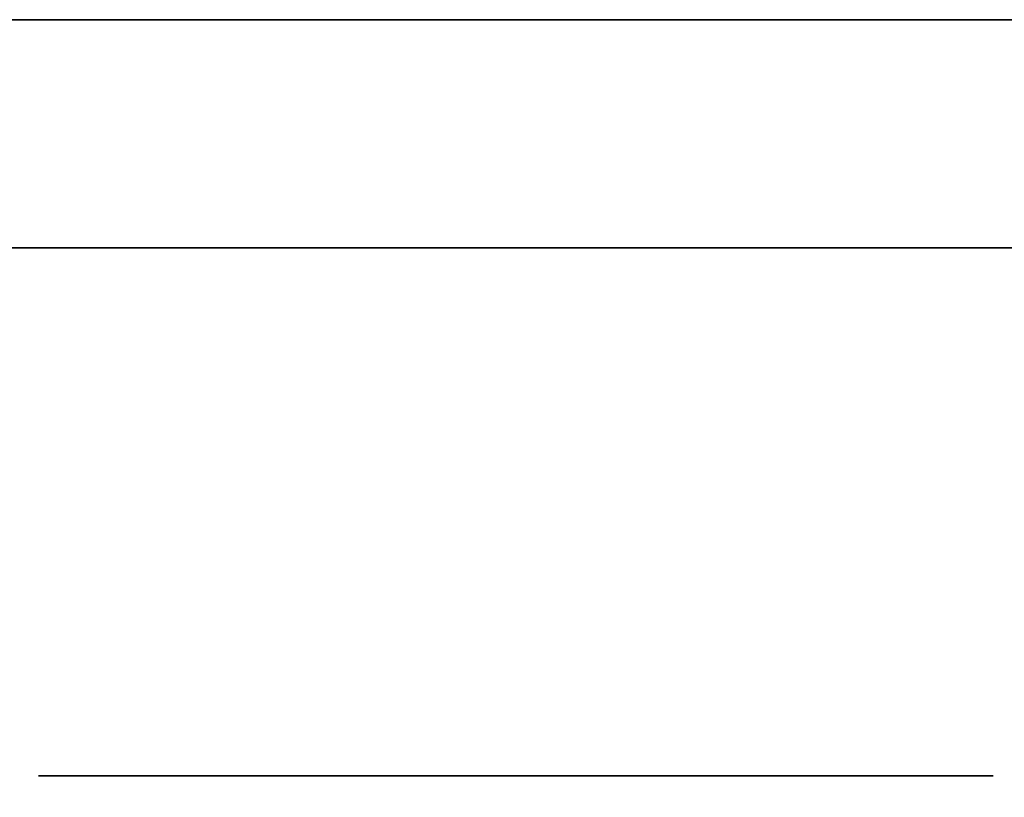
# Model space of a CAD drawing. Extents: x -1299 to -1246.9, y 2743.7 to 2747.9.
# Tile 119 of 256: x -1297.0772 to -1297.0496, y 2746.8085 to 2746.8303. Entities that reach past the tile are written whole.
import ezdxf

# ---------------------------------------------------------------- set-up
doc = ezdxf.new("R2010")
doc.units = 0
doc.header["$LTSCALE"] = 150
doc.header["$MEASUREMENT"] = 0
doc.layers.add('3DFACE_BOLT', color=7, linetype='CONTINUOUS')
doc.layers.add('3DFACE_SHAPE', color=7, linetype='CONTINUOUS')

msp = doc.modelspace()

# ---------------------------------------------------------------- linework, layer by layer
at = {"layer": '3DFACE_BOLT', "color": 1}
for points, invisible_edges in [([(-1297.071319, 2746.842949, 0.138), (-1297.070927, 2746.842949, 0.135528), (-1297.071319, 2746.792949, 0.138)], 14), ([(-1297.071319, 2746.792949, 0.138), (-1297.070927, 2746.842949, 0.135528), (-1297.070927, 2746.792949, 0.135528)], 3), ([(-1297.070927, 2746.842949, 0.140472), (-1297.071319, 2746.842949, 0.138), (-1297.070927, 2746.792949, 0.140472)], 14), ([(-1297.070927, 2746.792949, 0.140472), (-1297.071319, 2746.842949, 0.138), (-1297.071319, 2746.792949, 0.138)], 3), ([(-1297.071319, 2746.842949, 0.068), (-1297.070927, 2746.842949, 0.065528), (-1297.071319, 2746.792949, 0.068)], 14), ([(-1297.071319, 2746.792949, 0.068), (-1297.070927, 2746.842949, 0.065528), (-1297.070927, 2746.792949, 0.065528)], 3), ([(-1297.070927, 2746.842949, 0.070472), (-1297.071319, 2746.842949, 0.068), (-1297.070927, 2746.792949, 0.070472)], 14), ([(-1297.070927, 2746.792949, 0.070472), (-1297.071319, 2746.842949, 0.068), (-1297.071319, 2746.792949, 0.068)], 3), ([(-1297.070927, 2746.842949, 0.135528), (-1297.069791, 2746.842949, 0.133298), (-1297.070927, 2746.792949, 0.135528)], 14), ([(-1297.070927, 2746.792949, 0.135528), (-1297.069791, 2746.842949, 0.133298), (-1297.069791, 2746.792949, 0.133298)], 3), ([(-1297.069791, 2746.842949, 0.142702), (-1297.070927, 2746.842949, 0.140472), (-1297.069791, 2746.792949, 0.142702)], 14), ([(-1297.069791, 2746.792949, 0.142702), (-1297.070927, 2746.842949, 0.140472), (-1297.070927, 2746.792949, 0.140472)], 3), ([(-1297.070927, 2746.842949, 0.065528), (-1297.069791, 2746.842949, 0.063298), (-1297.070927, 2746.792949, 0.065528)], 14), ([(-1297.070927, 2746.792949, 0.065528), (-1297.069791, 2746.842949, 0.063298), (-1297.069791, 2746.792949, 0.063298)], 3), ([(-1297.069791, 2746.842949, 0.072702), (-1297.070927, 2746.842949, 0.070472), (-1297.069791, 2746.792949, 0.072702)], 14), ([(-1297.069791, 2746.792949, 0.072702), (-1297.070927, 2746.842949, 0.070472), (-1297.070927, 2746.792949, 0.070472)], 3), ([(-1297.069791, 2746.842949, 0.133298), (-1297.068021, 2746.842949, 0.131528), (-1297.069791, 2746.792949, 0.133298)], 14), ([(-1297.069791, 2746.792949, 0.133298), (-1297.068021, 2746.842949, 0.131528), (-1297.068021, 2746.792949, 0.131528)], 3), ([(-1297.068021, 2746.842949, 0.144472), (-1297.069791, 2746.842949, 0.142702), (-1297.068021, 2746.792949, 0.144472)], 14), ([(-1297.068021, 2746.792949, 0.144472), (-1297.069791, 2746.842949, 0.142702), (-1297.069791, 2746.792949, 0.142702)], 3), ([(-1297.069791, 2746.842949, 0.063298), (-1297.068021, 2746.842949, 0.061528), (-1297.069791, 2746.792949, 0.063298)], 14), ([(-1297.069791, 2746.792949, 0.063298), (-1297.068021, 2746.842949, 0.061528), (-1297.068021, 2746.792949, 0.061528)], 3), ([(-1297.068021, 2746.842949, 0.074472), (-1297.069791, 2746.842949, 0.072702), (-1297.068021, 2746.792949, 0.074472)], 14), ([(-1297.068021, 2746.792949, 0.074472), (-1297.069791, 2746.842949, 0.072702), (-1297.069791, 2746.792949, 0.072702)], 3), ([(-1297.068021, 2746.842949, 0.131528), (-1297.065791, 2746.842949, 0.130392), (-1297.068021, 2746.792949, 0.131528)], 14), ([(-1297.068021, 2746.792949, 0.131528), (-1297.065791, 2746.842949, 0.130392), (-1297.065791, 2746.792949, 0.130392)], 3), ([(-1297.065791, 2746.842949, 0.145608), (-1297.068021, 2746.842949, 0.144472), (-1297.065791, 2746.792949, 0.145608)], 14), ([(-1297.065791, 2746.792949, 0.145608), (-1297.068021, 2746.842949, 0.144472), (-1297.068021, 2746.792949, 0.144472)], 3), ([(-1297.068021, 2746.842949, 0.061528), (-1297.065791, 2746.842949, 0.060392), (-1297.068021, 2746.792949, 0.061528)], 14), ([(-1297.068021, 2746.792949, 0.061528), (-1297.065791, 2746.842949, 0.060392), (-1297.065791, 2746.792949, 0.060392)], 3), ([(-1297.065791, 2746.842949, 0.075608), (-1297.068021, 2746.842949, 0.074472), (-1297.065791, 2746.792949, 0.075608)], 14), ([(-1297.065791, 2746.792949, 0.075608), (-1297.068021, 2746.842949, 0.074472), (-1297.068021, 2746.792949, 0.074472)], 3), ([(-1297.065791, 2746.842949, 0.130392), (-1297.063319, 2746.842949, 0.13), (-1297.065791, 2746.792949, 0.130392)], 14), ([(-1297.065791, 2746.792949, 0.130392), (-1297.063319, 2746.842949, 0.13), (-1297.063319, 2746.792949, 0.13)], 3), ([(-1297.063319, 2746.842949, 0.146), (-1297.065791, 2746.842949, 0.145608), (-1297.063319, 2746.792949, 0.146)], 14), ([(-1297.063319, 2746.792949, 0.146), (-1297.065791, 2746.842949, 0.145608), (-1297.065791, 2746.792949, 0.145608)], 3), ([(-1297.065791, 2746.842949, 0.060392), (-1297.063319, 2746.842949, 0.06), (-1297.065791, 2746.792949, 0.060392)], 14), ([(-1297.065791, 2746.792949, 0.060392), (-1297.063319, 2746.842949, 0.06), (-1297.063319, 2746.792949, 0.06)], 3), ([(-1297.063319, 2746.842949, 0.076), (-1297.065791, 2746.842949, 0.075608), (-1297.063319, 2746.792949, 0.076)], 14), ([(-1297.063319, 2746.792949, 0.076), (-1297.065791, 2746.842949, 0.075608), (-1297.065791, 2746.792949, 0.075608)], 3), ([(-1297.063319, 2746.842949, 0.13), (-1297.060847, 2746.842949, 0.130392), (-1297.063319, 2746.792949, 0.13)], 14), ([(-1297.063319, 2746.792949, 0.13), (-1297.060847, 2746.842949, 0.130392), (-1297.060847, 2746.792949, 0.130392)], 3), ([(-1297.060847, 2746.842949, 0.145608), (-1297.063319, 2746.842949, 0.146), (-1297.060847, 2746.792949, 0.145608)], 14), ([(-1297.060847, 2746.792949, 0.145608), (-1297.063319, 2746.842949, 0.146), (-1297.063319, 2746.792949, 0.146)], 3), ([(-1297.063319, 2746.842949, 0.06), (-1297.060847, 2746.842949, 0.060392), (-1297.063319, 2746.792949, 0.06)], 14), ([(-1297.063319, 2746.792949, 0.06), (-1297.060847, 2746.842949, 0.060392), (-1297.060847, 2746.792949, 0.060392)], 3), ([(-1297.060847, 2746.842949, 0.075608), (-1297.063319, 2746.842949, 0.076), (-1297.060847, 2746.792949, 0.075608)], 14), ([(-1297.060847, 2746.792949, 0.075608), (-1297.063319, 2746.842949, 0.076), (-1297.063319, 2746.792949, 0.076)], 3), ([(-1297.060847, 2746.842949, 0.130392), (-1297.058616, 2746.842949, 0.131528), (-1297.060847, 2746.792949, 0.130392)], 14), ([(-1297.060847, 2746.792949, 0.130392), (-1297.058616, 2746.842949, 0.131528), (-1297.058616, 2746.792949, 0.131528)], 3), ([(-1297.058616, 2746.842949, 0.144472), (-1297.060847, 2746.842949, 0.145608), (-1297.058616, 2746.792949, 0.144472)], 14), ([(-1297.058616, 2746.792949, 0.144472), (-1297.060847, 2746.842949, 0.145608), (-1297.060847, 2746.792949, 0.145608)], 3), ([(-1297.060847, 2746.842949, 0.060392), (-1297.058616, 2746.842949, 0.061528), (-1297.060847, 2746.792949, 0.060392)], 14), ([(-1297.060847, 2746.792949, 0.060392), (-1297.058616, 2746.842949, 0.061528), (-1297.058616, 2746.792949, 0.061528)], 3), ([(-1297.058616, 2746.842949, 0.074472), (-1297.060847, 2746.842949, 0.075608), (-1297.058616, 2746.792949, 0.074472)], 14), ([(-1297.058616, 2746.792949, 0.074472), (-1297.060847, 2746.842949, 0.075608), (-1297.060847, 2746.792949, 0.075608)], 3), ([(-1297.058616, 2746.842949, 0.131528), (-1297.056847, 2746.842949, 0.133298), (-1297.058616, 2746.792949, 0.131528)], 14), ([(-1297.058616, 2746.792949, 0.131528), (-1297.056847, 2746.842949, 0.133298), (-1297.056847, 2746.792949, 0.133298)], 3), ([(-1297.056847, 2746.842949, 0.142702), (-1297.058616, 2746.842949, 0.144472), (-1297.056847, 2746.792949, 0.142702)], 14), ([(-1297.056847, 2746.792949, 0.142702), (-1297.058616, 2746.842949, 0.144472), (-1297.058616, 2746.792949, 0.144472)], 3), ([(-1297.058616, 2746.842949, 0.061528), (-1297.056847, 2746.842949, 0.063298), (-1297.058616, 2746.792949, 0.061528)], 14), ([(-1297.058616, 2746.792949, 0.061528), (-1297.056847, 2746.842949, 0.063298), (-1297.056847, 2746.792949, 0.063298)], 3), ([(-1297.056847, 2746.842949, 0.072702), (-1297.058616, 2746.842949, 0.074472), (-1297.056847, 2746.792949, 0.072702)], 14), ([(-1297.056847, 2746.792949, 0.072702), (-1297.058616, 2746.842949, 0.074472), (-1297.058616, 2746.792949, 0.074472)], 3), ([(-1297.056847, 2746.842949, 0.133298), (-1297.05571, 2746.842949, 0.135528), (-1297.056847, 2746.792949, 0.133298)], 14), ([(-1297.056847, 2746.792949, 0.133298), (-1297.05571, 2746.842949, 0.135528), (-1297.05571, 2746.792949, 0.135528)], 3), ([(-1297.05571, 2746.842949, 0.140472), (-1297.056847, 2746.842949, 0.142702), (-1297.05571, 2746.792949, 0.140472)], 14), ([(-1297.05571, 2746.792949, 0.140472), (-1297.056847, 2746.842949, 0.142702), (-1297.056847, 2746.792949, 0.142702)], 3), ([(-1297.056847, 2746.842949, 0.063298), (-1297.05571, 2746.842949, 0.065528), (-1297.056847, 2746.792949, 0.063298)], 14), ([(-1297.056847, 2746.792949, 0.063298), (-1297.05571, 2746.842949, 0.065528), (-1297.05571, 2746.792949, 0.065528)], 3), ([(-1297.05571, 2746.842949, 0.070472), (-1297.056847, 2746.842949, 0.072702), (-1297.05571, 2746.792949, 0.070472)], 14), ([(-1297.05571, 2746.792949, 0.070472), (-1297.056847, 2746.842949, 0.072702), (-1297.056847, 2746.792949, 0.072702)], 3), ([(-1297.05571, 2746.842949, 0.135528), (-1297.055319, 2746.842949, 0.138), (-1297.05571, 2746.792949, 0.135528)], 14), ([(-1297.05571, 2746.792949, 0.135528), (-1297.055319, 2746.842949, 0.138), (-1297.055319, 2746.792949, 0.138)], 3), ([(-1297.055319, 2746.842949, 0.138), (-1297.05571, 2746.842949, 0.140472), (-1297.055319, 2746.792949, 0.138)], 14), ([(-1297.055319, 2746.792949, 0.138), (-1297.05571, 2746.842949, 0.140472), (-1297.05571, 2746.792949, 0.140472)], 3), ([(-1297.05571, 2746.842949, 0.065528), (-1297.055319, 2746.842949, 0.068), (-1297.05571, 2746.792949, 0.065528)], 14), ([(-1297.05571, 2746.792949, 0.065528), (-1297.055319, 2746.842949, 0.068), (-1297.055319, 2746.792949, 0.068)], 3), ([(-1297.055319, 2746.842949, 0.068), (-1297.05571, 2746.842949, 0.070472), (-1297.055319, 2746.792949, 0.068)], 14), ([(-1297.055319, 2746.792949, 0.068), (-1297.05571, 2746.842949, 0.070472), (-1297.05571, 2746.792949, 0.070472)], 3), ([(-1297.076694, 2746.823949, 0.138), (-1297.070006, 2746.823949, 0.126417), (-1297.076694, 2746.809149, 0.138)], 14), ([(-1297.076694, 2746.809149, 0.138), (-1297.070006, 2746.823949, 0.126417), (-1297.070006, 2746.809149, 0.126417)], 3), ([(-1297.070006, 2746.823949, 0.149583), (-1297.076694, 2746.823949, 0.138), (-1297.070006, 2746.809149, 0.149583)], 14), ([(-1297.070006, 2746.809149, 0.149583), (-1297.076694, 2746.823949, 0.138), (-1297.076694, 2746.809149, 0.138)], 3), ([(-1297.076694, 2746.823949, 0.138), (-1297.070006, 2746.823949, 0.149583), (-1297.070006, 2746.823949, 0.126417)], 2), ([(-1297.076694, 2746.823949, 0.068), (-1297.070006, 2746.823949, 0.056417), (-1297.076694, 2746.809149, 0.068)], 14), ([(-1297.076694, 2746.809149, 0.068), (-1297.070006, 2746.823949, 0.056417), (-1297.070006, 2746.809149, 0.056417)], 3), ([(-1297.070006, 2746.823949, 0.079583), (-1297.076694, 2746.823949, 0.068), (-1297.070006, 2746.809149, 0.079583)], 14), ([(-1297.070006, 2746.809149, 0.079583), (-1297.076694, 2746.823949, 0.068), (-1297.076694, 2746.809149, 0.068)], 3), ([(-1297.076694, 2746.823949, 0.068), (-1297.070006, 2746.823949, 0.079583), (-1297.070006, 2746.823949, 0.056417)], 2), ([(-1297.070006, 2746.823949, 0.126417), (-1297.056631, 2746.823949, 0.126417), (-1297.070006, 2746.809149, 0.126417)], 14), ([(-1297.070006, 2746.809149, 0.126417), (-1297.056631, 2746.823949, 0.126417), (-1297.056631, 2746.809149, 0.126417)], 3), ([(-1297.056631, 2746.823949, 0.149583), (-1297.070006, 2746.823949, 0.149583), (-1297.056631, 2746.809149, 0.149583)], 14), ([(-1297.056631, 2746.809149, 0.149583), (-1297.070006, 2746.823949, 0.149583), (-1297.070006, 2746.809149, 0.149583)], 3), ([(-1297.070006, 2746.823949, 0.149583), (-1297.056631, 2746.823949, 0.149583), (-1297.070006, 2746.823949, 0.126417)], 14), ([(-1297.070006, 2746.823949, 0.126417), (-1297.056631, 2746.823949, 0.149583), (-1297.056631, 2746.823949, 0.126417)], 3), ([(-1297.070006, 2746.823949, 0.056417), (-1297.056631, 2746.823949, 0.056417), (-1297.070006, 2746.809149, 0.056417)], 14), ([(-1297.070006, 2746.809149, 0.056417), (-1297.056631, 2746.823949, 0.056417), (-1297.056631, 2746.809149, 0.056417)], 3), ([(-1297.056631, 2746.823949, 0.079583), (-1297.070006, 2746.823949, 0.079583), (-1297.056631, 2746.809149, 0.079583)], 14), ([(-1297.056631, 2746.809149, 0.079583), (-1297.070006, 2746.823949, 0.079583), (-1297.070006, 2746.809149, 0.079583)], 3), ([(-1297.070006, 2746.823949, 0.079583), (-1297.056631, 2746.823949, 0.079583), (-1297.070006, 2746.823949, 0.056417)], 14), ([(-1297.070006, 2746.823949, 0.056417), (-1297.056631, 2746.823949, 0.079583), (-1297.056631, 2746.823949, 0.056417)], 3), ([(-1297.056631, 2746.823949, 0.126417), (-1297.049944, 2746.823949, 0.138), (-1297.056631, 2746.809149, 0.126417)], 14), ([(-1297.056631, 2746.809149, 0.126417), (-1297.049944, 2746.823949, 0.138), (-1297.049944, 2746.809149, 0.138)], 3), ([(-1297.049944, 2746.823949, 0.138), (-1297.056631, 2746.823949, 0.149583), (-1297.049944, 2746.809149, 0.138)], 14), ([(-1297.049944, 2746.809149, 0.138), (-1297.056631, 2746.823949, 0.149583), (-1297.056631, 2746.809149, 0.149583)], 3), ([(-1297.056631, 2746.823949, 0.149583), (-1297.049944, 2746.823949, 0.138), (-1297.056631, 2746.823949, 0.126417)], 12), ([(-1297.056631, 2746.823949, 0.056417), (-1297.049944, 2746.823949, 0.068), (-1297.056631, 2746.809149, 0.056417)], 14), ([(-1297.056631, 2746.809149, 0.056417), (-1297.049944, 2746.823949, 0.068), (-1297.049944, 2746.809149, 0.068)], 3), ([(-1297.049944, 2746.823949, 0.068), (-1297.056631, 2746.823949, 0.079583), (-1297.049944, 2746.809149, 0.068)], 14), ([(-1297.049944, 2746.809149, 0.068), (-1297.056631, 2746.823949, 0.079583), (-1297.056631, 2746.809149, 0.079583)], 3), ([(-1297.056631, 2746.823949, 0.079583), (-1297.049944, 2746.823949, 0.068), (-1297.056631, 2746.823949, 0.056417)], 12), ([(-1297.076694, 2746.809149, 0.138), (-1297.070006, 2746.809149, 0.126417), (-1297.070006, 2746.809149, 0.149583)], 2), ([(-1297.076694, 2746.809149, 0.068), (-1297.070006, 2746.809149, 0.056417), (-1297.070006, 2746.809149, 0.079583)], 2), ([(-1297.070006, 2746.809149, 0.126417), (-1297.056631, 2746.809149, 0.126417), (-1297.070006, 2746.809149, 0.149583)], 14), ([(-1297.070006, 2746.809149, 0.149583), (-1297.056631, 2746.809149, 0.126417), (-1297.056631, 2746.809149, 0.149583)], 3), ([(-1297.070006, 2746.809149, 0.056417), (-1297.056631, 2746.809149, 0.056417), (-1297.070006, 2746.809149, 0.079583)], 14), ([(-1297.070006, 2746.809149, 0.079583), (-1297.056631, 2746.809149, 0.056417), (-1297.056631, 2746.809149, 0.079583)], 3), ([(-1297.056631, 2746.809149, 0.126417), (-1297.049944, 2746.809149, 0.138), (-1297.056631, 2746.809149, 0.149583)], 12), ([(-1297.056631, 2746.809149, 0.056417), (-1297.049944, 2746.809149, 0.068), (-1297.056631, 2746.809149, 0.079583)], 12)]:
    msp.add_3dface(points, dxfattribs=dict(at, invisible_edges=invisible_edges))
at = {"layer": '3DFACE_SHAPE', "color": 13}
for points, invisible_edges in [([(-1297.046219, 2746.782449), (-1299.046219, 2746.782449), (-1297.046219, 2746.884449)], 2), ([(-1299.046219, 2746.782449), (-1299.046219, 2746.884449), (-1297.046219, 2746.884449)], 12), ([(-1297.046219, 2746.884449, 0.206), (-1299.046219, 2746.884449, 0.206), (-1297.046219, 2746.782449, 0.206)], 2), ([(-1299.046219, 2746.884449, 0.206), (-1299.046219, 2746.782449, 0.206), (-1297.046219, 2746.782449, 0.206)], 12), ([(-1297.046219, 2746.830349, 0.008), (-1299.046219, 2746.830349, 0.008), (-1297.046219, 2746.782449, 0.008)], 2), ([(-1299.046219, 2746.830349, 0.008), (-1299.046219, 2746.782449, 0.008), (-1297.046219, 2746.782449, 0.008)], 12), ([(-1297.046219, 2746.782449, 0.198), (-1299.046219, 2746.782449, 0.198), (-1297.046219, 2746.830349, 0.198)], 2), ([(-1299.046219, 2746.782449, 0.198), (-1299.046219, 2746.830349, 0.198), (-1297.046219, 2746.830349, 0.198)], 12), ([(-1297.003319, 2746.830349, 0.173), (-1297.069329, 2746.830349, 0.14401), (-1297.092319, 2746.830349, 0.173)], 3), ([(-1297.069329, 2746.830349, 0.14401), (-1297.071819, 2746.830349, 0.138), (-1297.092319, 2746.830349, 0.173)], 14), ([(-1297.071819, 2746.830349, 0.068), (-1297.092319, 2746.830349, 0.033), (-1297.069329, 2746.830349, 0.13199)], 15), ([(-1297.069329, 2746.830349, 0.13199), (-1297.092319, 2746.830349, 0.033), (-1297.071819, 2746.830349, 0.138)], 3), ([(-1297.092319, 2746.830349, 0.033), (-1297.092319, 2746.830349, 0.173), (-1297.071819, 2746.830349, 0.138)], 14), ([(-1297.071819, 2746.830349, 0.068), (-1297.069329, 2746.830349, 0.06199), (-1297.092319, 2746.830349, 0.033)], 14), ([(-1297.069329, 2746.830349, 0.06199), (-1297.063319, 2746.830349, 0.0595), (-1297.092319, 2746.830349, 0.033)], 14), ([(-1297.092319, 2746.830349, 0.033), (-1297.063319, 2746.830349, 0.0595), (-1297.057308, 2746.830349, 0.06199)], 13), ([(-1297.092319, 2746.830349, 0.033), (-1297.057308, 2746.830349, 0.06199), (-1297.003319, 2746.830349, 0.033)], 3), ([(-1297.092319, 2746.823949, 0.173), (-1297.063319, 2746.823949, 0.173), (-1297.092319, 2746.830349, 0.173)], 2), ([(-1297.063319, 2746.823949, 0.173), (-1297.009719, 2746.823949, 0.173), (-1297.092319, 2746.830349, 0.173)], 14), ([(-1297.092319, 2746.830349, 0.173), (-1297.009719, 2746.823949, 0.173), (-1297.003319, 2746.830349, 0.173)], 3), ([(-1297.009719, 2746.823949, 0.033), (-1297.092319, 2746.830349, 0.033), (-1297.003319, 2746.830349, 0.033)], 13), ([(-1297.009719, 2746.823949, 0.033), (-1297.092319, 2746.823949, 0.033), (-1297.092319, 2746.830349, 0.033)], 12), ([(-1297.069329, 2746.830349, 0.07401), (-1297.071819, 2746.830349, 0.068), (-1297.069329, 2746.830349, 0.13199)], 14), ([(-1297.069329, 2746.823949, 0.13199), (-1297.069329, 2746.830349, 0.13199), (-1297.071819, 2746.823949, 0.138)], 3), ([(-1297.069329, 2746.830349, 0.13199), (-1297.071819, 2746.830349, 0.138), (-1297.071819, 2746.823949, 0.138)], 14), ([(-1297.071819, 2746.823949, 0.138), (-1297.071819, 2746.830349, 0.138), (-1297.069329, 2746.823949, 0.14401)], 3), ([(-1297.071819, 2746.830349, 0.138), (-1297.069329, 2746.830349, 0.14401), (-1297.069329, 2746.823949, 0.14401)], 14), ([(-1297.069329, 2746.823949, 0.06199), (-1297.069329, 2746.830349, 0.06199), (-1297.071819, 2746.823949, 0.068)], 3), ([(-1297.069329, 2746.830349, 0.06199), (-1297.071819, 2746.830349, 0.068), (-1297.071819, 2746.823949, 0.068)], 14), ([(-1297.071819, 2746.823949, 0.068), (-1297.071819, 2746.830349, 0.068), (-1297.069329, 2746.823949, 0.07401)], 3), ([(-1297.071819, 2746.830349, 0.068), (-1297.069329, 2746.830349, 0.07401), (-1297.069329, 2746.823949, 0.07401)], 14), ([(-1297.063319, 2746.830349, 0.1465), (-1297.069329, 2746.830349, 0.14401), (-1297.003319, 2746.830349, 0.173)], 14), ([(-1297.069329, 2746.830349, 0.13199), (-1297.063319, 2746.830349, 0.1295), (-1297.069329, 2746.830349, 0.07401)], 14), ([(-1297.063319, 2746.830349, 0.1295), (-1297.063319, 2746.830349, 0.0765), (-1297.069329, 2746.830349, 0.07401)], 13), ([(-1297.063319, 2746.823949, 0.1295), (-1297.063319, 2746.830349, 0.1295), (-1297.069329, 2746.823949, 0.13199)], 3), ([(-1297.063319, 2746.830349, 0.1295), (-1297.069329, 2746.830349, 0.13199), (-1297.069329, 2746.823949, 0.13199)], 14), ([(-1297.069329, 2746.823949, 0.14401), (-1297.069329, 2746.830349, 0.14401), (-1297.063319, 2746.823949, 0.1465)], 3), ([(-1297.069329, 2746.830349, 0.14401), (-1297.063319, 2746.830349, 0.1465), (-1297.063319, 2746.823949, 0.1465)], 14), ([(-1297.063319, 2746.823949, 0.0595), (-1297.063319, 2746.830349, 0.0595), (-1297.069329, 2746.823949, 0.06199)], 3), ([(-1297.063319, 2746.830349, 0.0595), (-1297.069329, 2746.830349, 0.06199), (-1297.069329, 2746.823949, 0.06199)], 14), ([(-1297.069329, 2746.823949, 0.07401), (-1297.069329, 2746.830349, 0.07401), (-1297.063319, 2746.823949, 0.0765)], 3), ([(-1297.069329, 2746.830349, 0.07401), (-1297.063319, 2746.830349, 0.0765), (-1297.063319, 2746.823949, 0.0765)], 14), ([(-1297.057308, 2746.830349, 0.14401), (-1297.063319, 2746.830349, 0.1465), (-1297.003319, 2746.830349, 0.138)], 14), ([(-1297.003319, 2746.830349, 0.138), (-1297.063319, 2746.830349, 0.1465), (-1297.003319, 2746.830349, 0.173)], 15), ([(-1297.057308, 2746.830349, 0.07401), (-1297.063319, 2746.830349, 0.0765), (-1297.057308, 2746.830349, 0.13199)], 14), ([(-1297.063319, 2746.830349, 0.0765), (-1297.063319, 2746.830349, 0.1295), (-1297.057308, 2746.830349, 0.13199)], 13), ([(-1297.057308, 2746.823949, 0.13199), (-1297.057308, 2746.830349, 0.13199), (-1297.063319, 2746.823949, 0.1295)], 3), ([(-1297.057308, 2746.830349, 0.13199), (-1297.063319, 2746.830349, 0.1295), (-1297.063319, 2746.823949, 0.1295)], 14), ([(-1297.063319, 2746.823949, 0.1465), (-1297.063319, 2746.830349, 0.1465), (-1297.057308, 2746.823949, 0.14401)], 3), ([(-1297.063319, 2746.830349, 0.1465), (-1297.057308, 2746.830349, 0.14401), (-1297.057308, 2746.823949, 0.14401)], 14), ([(-1297.057308, 2746.823949, 0.06199), (-1297.057308, 2746.830349, 0.06199), (-1297.063319, 2746.823949, 0.0595)], 3), ([(-1297.057308, 2746.830349, 0.06199), (-1297.063319, 2746.830349, 0.0595), (-1297.063319, 2746.823949, 0.0595)], 14), ([(-1297.063319, 2746.823949, 0.0765), (-1297.063319, 2746.830349, 0.0765), (-1297.057308, 2746.823949, 0.07401)], 3), ([(-1297.063319, 2746.830349, 0.0765), (-1297.057308, 2746.830349, 0.07401), (-1297.057308, 2746.823949, 0.07401)], 14), ([(-1297.054819, 2746.830349, 0.138), (-1297.057308, 2746.830349, 0.14401), (-1297.003319, 2746.830349, 0.138)], 14), ([(-1297.057308, 2746.830349, 0.13199), (-1297.054819, 2746.830349, 0.138), (-1297.057308, 2746.830349, 0.07401)], 14), ([(-1297.054819, 2746.830349, 0.138), (-1297.003319, 2746.830349, 0.138), (-1297.057308, 2746.830349, 0.07401)], 15), ([(-1297.057308, 2746.830349, 0.07401), (-1297.003319, 2746.830349, 0.138), (-1297.054819, 2746.830349, 0.068)], 3), ([(-1297.003319, 2746.830349, 0.033), (-1297.057308, 2746.830349, 0.06199), (-1297.003319, 2746.830349, 0.068)], 3), ([(-1297.057308, 2746.830349, 0.06199), (-1297.054819, 2746.830349, 0.068), (-1297.003319, 2746.830349, 0.068)], 14), ([(-1297.057308, 2746.823949, 0.14401), (-1297.057308, 2746.830349, 0.14401), (-1297.054819, 2746.823949, 0.138)], 3), ([(-1297.057308, 2746.830349, 0.14401), (-1297.054819, 2746.830349, 0.138), (-1297.054819, 2746.823949, 0.138)], 14), ([(-1297.054819, 2746.823949, 0.138), (-1297.054819, 2746.830349, 0.138), (-1297.057308, 2746.823949, 0.13199)], 3), ([(-1297.054819, 2746.830349, 0.138), (-1297.057308, 2746.830349, 0.13199), (-1297.057308, 2746.823949, 0.13199)], 14), ([(-1297.057308, 2746.823949, 0.07401), (-1297.057308, 2746.830349, 0.07401), (-1297.054819, 2746.823949, 0.068)], 3), ([(-1297.057308, 2746.830349, 0.07401), (-1297.054819, 2746.830349, 0.068), (-1297.054819, 2746.823949, 0.068)], 14), ([(-1297.054819, 2746.823949, 0.068), (-1297.054819, 2746.830349, 0.068), (-1297.057308, 2746.823949, 0.06199)], 3), ([(-1297.054819, 2746.830349, 0.068), (-1297.057308, 2746.830349, 0.06199), (-1297.057308, 2746.823949, 0.06199)], 14), ([(-1297.003319, 2746.830349, 0.138), (-1297.003319, 2746.830349, 0.068), (-1297.054819, 2746.830349, 0.068)], 14), ([(-1297.057308, 2746.823949, 0.06199), (-1297.092319, 2746.823949, 0.033), (-1297.009719, 2746.823949, 0.033)], 13), ([(-1297.057308, 2746.823949, 0.06199), (-1297.063319, 2746.823949, 0.0595), (-1297.092319, 2746.823949, 0.033)], 14), ([(-1297.063319, 2746.823949, 0.0595), (-1297.069329, 2746.823949, 0.06199), (-1297.092319, 2746.823949, 0.033)], 14), ([(-1297.092319, 2746.823949, 0.033), (-1297.069329, 2746.823949, 0.06199), (-1297.071819, 2746.823949, 0.068)], 13), ([(-1297.071819, 2746.823949, 0.138), (-1297.092319, 2746.823949, 0.033), (-1297.069329, 2746.823949, 0.07401)], 15), ([(-1297.069329, 2746.823949, 0.07401), (-1297.092319, 2746.823949, 0.033), (-1297.071819, 2746.823949, 0.068)], 3), ([(-1297.092319, 2746.823949, 0.033), (-1297.071819, 2746.823949, 0.138), (-1297.092319, 2746.823949, 0.173)], 3), ([(-1297.071819, 2746.823949, 0.138), (-1297.069329, 2746.823949, 0.14401), (-1297.092319, 2746.823949, 0.173)], 14), ([(-1297.092319, 2746.823949, 0.173), (-1297.069329, 2746.823949, 0.14401), (-1297.063319, 2746.823949, 0.173)], 3), ([(-1297.069329, 2746.823949, 0.13199), (-1297.071819, 2746.823949, 0.138), (-1297.069329, 2746.823949, 0.07401)], 14), ([(-1297.069329, 2746.823949, 0.14401), (-1297.063319, 2746.823949, 0.1465), (-1297.063319, 2746.823949, 0.173)], 14), ([(-1297.069329, 2746.823949, 0.07401), (-1297.063319, 2746.823949, 0.0765), (-1297.069329, 2746.823949, 0.13199)], 14), ([(-1297.063319, 2746.823949, 0.0765), (-1297.063319, 2746.823949, 0.1295), (-1297.069329, 2746.823949, 0.13199)], 13), ([(-1297.063319, 2746.823949, 0.1465), (-1297.057308, 2746.823949, 0.14401), (-1297.063319, 2746.823949, 0.173)], 14), ([(-1297.063319, 2746.823949, 0.173), (-1297.057308, 2746.823949, 0.14401), (-1297.009719, 2746.823949, 0.173)], 15), ([(-1297.063319, 2746.823949, 0.0765), (-1297.057308, 2746.823949, 0.07401), (-1297.063319, 2746.823949, 0.1295)], 14), ([(-1297.063319, 2746.823949, 0.1295), (-1297.057308, 2746.823949, 0.07401), (-1297.057308, 2746.823949, 0.13199)], 15), ([(-1297.057308, 2746.823949, 0.14401), (-1297.054819, 2746.823949, 0.138), (-1297.009719, 2746.823949, 0.173)], 14), ([(-1297.009719, 2746.823949, 0.173), (-1297.054819, 2746.823949, 0.138), (-1297.057308, 2746.823949, 0.13199)], 13), ([(-1297.057308, 2746.823949, 0.07401), (-1297.054819, 2746.823949, 0.068), (-1297.057308, 2746.823949, 0.13199)], 14), ([(-1297.057308, 2746.823949, 0.13199), (-1297.054819, 2746.823949, 0.068), (-1297.009719, 2746.823949, 0.173)], 15), ([(-1297.054819, 2746.823949, 0.068), (-1297.057308, 2746.823949, 0.06199), (-1297.009719, 2746.823949, 0.173)], 14), ([(-1297.009719, 2746.823949, 0.173), (-1297.057308, 2746.823949, 0.06199), (-1297.009719, 2746.823949, 0.033)], 3)]:
    msp.add_3dface(points, dxfattribs=dict(at, invisible_edges=invisible_edges))

doc.saveas('drawing.dxf')
